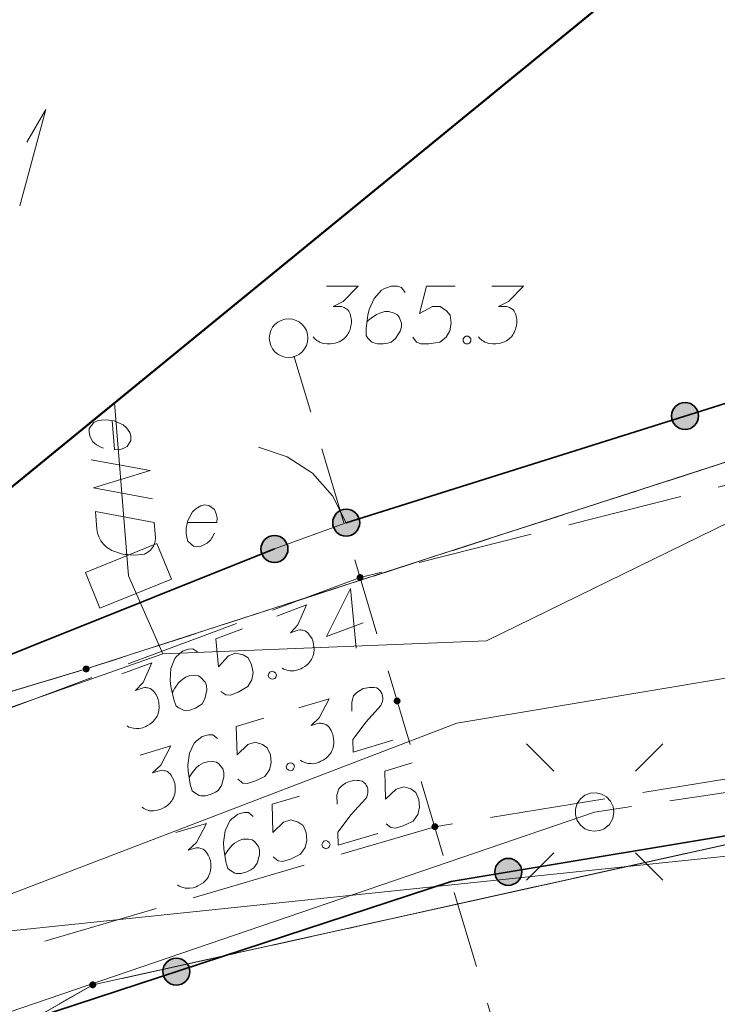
# Model space of a CAD drawing. Header units: metres. Extents: x 5555129 to 5556676, y 5635595 to 5636517.
# Tile 124 of 255: x 5555436 to 5555445, y 5636462 to 5636475. Entities that reach past the tile are written whole.
import ezdxf

# ---------------------------------------------------------------- set-up
doc = ezdxf.new("R2010")
doc.units = ezdxf.units.M
doc.header["$MEASUREMENT"] = 0
for name, pattern in [('05-linia 2.5 1', [1.75, 1.25, -0.5]), ('L_0_04', [1.5, 1, -0.5]), ('L_0_06', [2, 1.5, -0.5]), ('PRZER1-1', [2, 1, -1]), ('PRZER3-1', [4, 3, -1])]:
    doc.linetypes.add(name, pattern=pattern)
for name, color, linetype, lineweight in [('#digitalizacja', 7, 'Continuous', 18), ('#przekroje', 7, 'L_0_04', 18), ('#skartowane', 7, 'Continuous', 18), ('#ZUDP', 7, 'Continuous', 18)]:
    doc.layers.add(name, color=color, linetype=linetype, lineweight=lineweight)
for name, color, linetype, lineweight, true_color in [('GEPPGD', 7, 'Continuous', 18, 0x008000), ('GESBZO', 7, 'Continuous', 50, 0x0a0909), ('GESBZO_O', 7, 'Continuous', 50, 0x0a0909), ('GESDZI', 7, 'Continuous', 18, 0x0a0909), ('GESKKL', 7, 'PRZER3-1', 18, 0x008000), ('GESUZY', 7, 'PRZER1-1', 18, 0x008000), ('GULENN', 1, 'Continuous', 18, 0xff0000), ('GUPISL', 7, 'Continuous', 18, 0x0a0909)]:
    doc.layers.add(name, color=color, linetype=linetype, lineweight=lineweight, true_color=true_color)

# ---------------------------------------------------------------- blocks, each defined once
blk = doc.blocks.new('EPPGN')
blk.add_hatch(color=0).paths.add_polyline_path([(0, -0.09), (-0.027812, -0.085595), (-0.052901, -0.072812), (-0.072812, -0.052901), (-0.085595, -0.027812), (-0.09, 0), (-0.085595, 0.027812), (-0.072812, 0.052901), (-0.052901, 0.072812), (-0.027812, 0.085595), (0, 0.09), (0.027812, 0.085595), (0.052901, 0.072812), (0.072812, 0.052901), (0.085595, 0.027812), (0.09, 0), (0.085595, -0.027812), (0.072812, -0.052901), (0.052901, -0.072812), (0.027812, -0.085595)])
blk = doc.blocks.new('SUSM01_01_1')
at = {"color": 0, "flags": 128}
for points in [[(-0.353553, 0.353553), (-0.212132, 0.212132)], [(0.353553, 0.353553), (0.212132, 0.212132)], [(-0.353553, -0.353553), (-0.212132, -0.212132)], [(0.353553, -0.353553), (0.212132, -0.212132)]]:
    blk.add_lwpolyline(points, dxfattribs=at)
blk.add_lwpolyline([(0.1, 0), (0.093969, -0.034202), (0.076604, -0.064279), (0.05, -0.086603), (0.025882, -0.096593), (0, -0.1), (-0.025882, -0.096593), (-0.05, -0.086603), (-0.073305, -0.068017), (-0.090097, -0.043388), (-0.098883, -0.014904), (-0.098883, 0.014904), (-0.090097, 0.043388), (-0.073305, 0.068017), (-0.05, 0.086603), (-0.022252, 0.097493), (0.007473, 0.09972), (0.036534, 0.093087), (0.062349, 0.078183), (0.082624, 0.056332), (0.095557, 0.029476), (0.1, 0)], close=True, dxfattribs=at)
blk = doc.blocks.new('SLU')
at = {"color": 0, "linetype": 'Continuous', "lineweight": 18}
blk.add_wipeout([(0, -0.5), (0.25, -0.433), (0.433, -0.25), (0.5, 0), (0.433, 0.25), (0.25, 0.433), (0, 0.5), (-0.25, 0.433), (-0.433, 0.25), (-0.5, 0), (-0.433, -0.25), (-0.25, -0.433)], dxfattribs=at)
blk.add_circle((0, 0), 0.5, dxfattribs=at)
blk = doc.blocks.new('SZAFA1_2')
at = {"color": 0, "flags": 128}
blk.add_lwpolyline([(-1, -0.5), (-1, 0.5), (1, 0.5), (1, -0.5), (-1, -0.5)], close=True, dxfattribs=at)
blk = doc.blocks.new('*U119')
at = {"layer": 'GESBZO_O', "color": 7, "linetype": 'ByBlock', "lineweight": 18}
for q in [(5555436.241, 5636472.557), (5555436.33, 5636473.384)]:
    blk.add_line((5555436.576, 5636473.807), q, dxfattribs=at)

msp = doc.modelspace()

# ---------------------------------------------------------------- hatches: boundary and pattern name
at = {"layer": '#skartowane', "linetype": 'Continuous', "lineweight": 18}
h = msp.add_hatch(color=7, dxfattribs=at)
edge = h.paths.add_edge_path()
edge.add_arc((5555439.72, 5636470.84), 0.045, 0, 360)
at = {"layer": '#skartowane', "linetype": 'Continuous', "lineweight": 35}
h = msp.add_hatch(color=7, dxfattribs=at)
edge = h.paths.add_edge_path()
edge.add_arc((5555444.863, 5636469.834), 0.175, 0, 360)
h = msp.add_hatch(color=7, dxfattribs=at)
edge = h.paths.add_edge_path()
edge.add_arc((5555440.47, 5636468.45), 0.175, 0, 360)
h = msp.add_hatch(color=7, dxfattribs=at)
edge = h.paths.add_edge_path()
edge.add_arc((5555439.54, 5636468.11), 0.175, 0, 360)
at = {"layer": '#skartowane', "linetype": 'Continuous', "lineweight": 18}
h = msp.add_hatch(color=7, dxfattribs=at)
edge = h.paths.add_edge_path()
edge.add_arc((5555440.65, 5636467.74), 0.045, 0, 360)
h = msp.add_hatch(color=7, dxfattribs=at)
edge = h.paths.add_edge_path()
edge.add_arc((5555441.13, 5636466.14), 0.045, 0, 360)
h = msp.add_hatch(color=7, dxfattribs=at)
edge = h.paths.add_edge_path()
edge.add_arc((5555441.62, 5636464.51), 0.045, 0, 360)
at = {"layer": '#skartowane', "linetype": 'Continuous', "lineweight": 35}
h = msp.add_hatch(color=7, dxfattribs=at)
edge = h.paths.add_edge_path()
edge.add_arc((5555442.571, 5636463.924), 0.175, 0, 360)
h = msp.add_hatch(color=7, dxfattribs=at)
edge = h.paths.add_edge_path()
edge.add_arc((5555438.267, 5636462.632), 0.175, 0, 360)

# ---------------------------------------------------------------- linework, layer by layer
at = {"layer": '#digitalizacja', "color": 36, "linetype": 'Continuous', "lineweight": 18, "true_color": 0x803300}
msp.add_line((5555429.4, 5636462.46), (5555466.999, 5636466.383), dxfattribs=at)
at = {"layer": '#digitalizacja', "color": 1, "linetype": 'Continuous', "lineweight": 18, "flags": 128}
for points in [[(5555438.092, 5636466.752), (5555437.646, 5636467.761), (5555437.467, 5636470.004)], [(5555437.438, 5636469.774), (5555437.468, 5636469.397), (5555437.527, 5636469.396), (5555437.579, 5636469.412), (5555437.63, 5636469.44), (5555437.678, 5636469.514), (5555437.679, 5636469.574), (5555437.663, 5636469.62), (5555437.623, 5636469.682), (5555437.578, 5636469.72), (5555437.511, 5636469.75), (5555437.462, 5636469.77), (5555437.36, 5636469.785), (5555437.295, 5636469.78), (5555437.243, 5636469.77), (5555437.197, 5636469.749), (5555437.138, 5636469.673), (5555437.136, 5636469.625), (5555437.145, 5636469.579), (5555437.146, 5636469.573), (5555437.187, 5636469.499), (5555437.232, 5636469.461), (5555437.263, 5636469.446), (5555437.269, 5636469.44), (5555437.324, 5636469.415)], [(5555437.164, 5636469.266), (5555437.928, 5636469.126), (5555437.193, 5636468.901), (5555437.957, 5636468.761)], [(5555437.981, 5636468.455), (5555437.997, 5636468.254), (5555437.995, 5636468.213), (5555437.99, 5636468.195), (5555437.981, 5636468.164), (5555437.97, 5636468.146), (5555437.96, 5636468.127), (5555437.933, 5636468.095), (5555437.911, 5636468.076), (5555437.854, 5636468.042), (5555437.725, 5636468.031), (5555437.665, 5636468.033), (5555437.636, 5636468.036), (5555437.606, 5636468.04), (5555437.576, 5636468.043), (5555437.545, 5636468.053), (5555437.509, 5636468.062), (5555437.454, 5636468.081), (5555437.43, 5636468.091), (5555437.361, 5636468.133), (5555437.323, 5636468.171), (5555437.289, 5636468.216), (5555437.262, 5636468.267), (5555437.246, 5636468.313), (5555437.236, 5636468.366), (5555437.218, 5636468.595), (5555437.981, 5636468.455)]]:
    msp.add_lwpolyline(points, dxfattribs=at)
at = {"layer": '#digitalizacja', "color": 7, "linetype": 'Continuous', "lineweight": 18, "flags": 128}
msp.add_lwpolyline([(5555438.414, 5636468.455), (5555438.792, 5636468.455), (5555438.797, 5636468.514), (5555438.786, 5636468.567), (5555438.762, 5636468.621), (5555438.691, 5636468.674), (5555438.632, 5636468.68), (5555438.585, 5636468.668), (5555438.52, 5636468.632), (5555438.478, 5636468.591), (5555438.443, 5636468.526), (5555438.419, 5636468.479), (5555438.396, 5636468.378), (5555438.396, 5636468.313), (5555438.402, 5636468.26), (5555438.419, 5636468.213), (5555438.49, 5636468.148), (5555438.538, 5636468.142), (5555438.585, 5636468.148), (5555438.591, 5636468.148), (5555438.667, 5636468.184), (5555438.709, 5636468.225), (5555438.727, 5636468.254), (5555438.732, 5636468.26), (5555438.762, 5636468.313)], dxfattribs=at)
at = {"layer": '#digitalizacja', "color": 5, "linetype": 'Continuous', "lineweight": 18, "flags": 128}
msp.add_lwpolyline([(5555451.99, 5636467.54), (5555441.906, 5636465.852), (5555428.432, 5636460.691), (5555416.795, 5636454.239), (5555413.272, 5636451.619), (5555410.494, 5636449.408), (5555407.558, 5636446.707)], dxfattribs=at)
at = {"layer": '#przekroje', "color": 7, "lineweight": 18, "flags": 128}
msp.add_lwpolyline([(5555439.723, 5636470.843), (5555443.156, 5636459.362)], dxfattribs=at)
at = {"layer": '#przekroje', "color": 7}
msp.add_point((5555439.723, 5636470.843), dxfattribs=at)
at = {"layer": '#skartowane', "color": 7, "linetype": 'Continuous', "lineweight": 18}
msp.add_line((5555439.54, 5636468.11), (5555440.47, 5636468.45), dxfattribs=at)
at = {"layer": '#skartowane', "color": 7, "linetype": 'L_0_06', "lineweight": 18, "flags": 128}
msp.add_lwpolyline([(5555466.73, 5636461.06), (5555459.42, 5636465.04), (5555457.02, 5636465.41), (5555452.63, 5636465.61), (5555446.85, 5636465.37), (5555441.62, 5636464.51), (5555435.7, 5636462.77), (5555429.61, 5636460.27), (5555423.1, 5636457.3), (5555417.2, 5636453.95), (5555413.63, 5636451.67), (5555409.04, 5636447.68), (5555404.73, 5636443.33), (5555401.32, 5636439.67), (5555382.13, 5636416.99), (5555377.75, 5636411.8), (5555368.65, 5636401.73), (5555358.12, 5636389.68), (5555351.83, 5636382.05), (5555348.89, 5636378.21), (5555346.63, 5636374.93), (5555343.77, 5636370.29), (5555340.53, 5636363.52), (5555337.7, 5636355.88), (5555335.13, 5636347.53), (5555332.44, 5636339.45), (5555328.49, 5636328.74), (5555326.7, 5636324.3), (5555322.46, 5636312.61), (5555317.05, 5636297.8), (5555313.91, 5636289.91), (5555311.07, 5636291.5), (5555314.46, 5636298.64), (5555320.4, 5636315), (5555321.1, 5636318.34), (5555320.31, 5636318.97), (5555318.92, 5636319.26), (5555318.24, 5636323.4), (5555317.55, 5636325.21), (5555315.06, 5636326.83), (5555316.44, 5636329.16), (5555319.62, 5636328.9), (5555323.95, 5636328.36), (5555325.47, 5636329.83), (5555326.77, 5636332.37), (5555329.72, 5636340.51), (5555332.43, 5636348.61), (5555334.87, 5636356.71), (5555337.79, 5636364.47), (5555340.99, 5636371.16), (5555344.19, 5636376.65), (5555346.4, 5636379.74), (5555349.41, 5636383.74), (5555355.85, 5636391.61), (5555363.7, 5636400.4), (5555366.42, 5636403.59), (5555375.75, 5636414.19), (5555378.31, 5636418.36), (5555373.52, 5636420.79), (5555376.43, 5636424.38), (5555377.28, 5636425.23), (5555380.03, 5636423.16), (5555380.65, 5636423.75), (5555382.52, 5636422.14), (5555399.27, 5636441.57), (5555402.64, 5636445.3), (5555406.76, 5636449.37), (5555411.7, 5636453.77), (5555415.38, 5636456.22), (5555420.94, 5636459.52), (5555420.73, 5636460.05), (5555422.54, 5636460.95), (5555422.89, 5636460.42), (5555428.37, 5636462.98), (5555434.53, 5636465.46), (5555440.65, 5636467.74), (5555449.09, 5636469.87), (5555449.84, 5636470.61), (5555452.54, 5636472.11), (5555453.14, 5636471.36), (5555454.76, 5636472.78), (5555456.32, 5636474.81), (5555457.67, 5636477.44), (5555459.8, 5636481.39), (5555462.71, 5636485.66), (5555464.78, 5636483.78), (5555461.58, 5636479.17), (5555460.92, 5636476.08), (5555461.24, 5636473.64), (5555465.24, 5636467.56), (5555467.69, 5636464.02), (5555466.73, 5636461.06)], close=True, dxfattribs=at)
at = {"layer": '#skartowane', "color": 7, "linetype": 'Continuous', "lineweight": 18, "flags": 128}
for points in [[(5555440.213, 5636471.517), (5555440.627, 5636471.517), (5555440.432, 5636471.316), (5555440.302, 5636471.251), (5555440.408, 5636471.251), (5555440.432, 5636471.245), (5555440.444, 5636471.239), (5555440.455, 5636471.233), (5555440.467, 5636471.227), (5555440.491, 5636471.21), (5555440.503, 5636471.192), (5555440.514, 5636471.174), (5555440.52, 5636471.156), (5555440.532, 5636471.115), (5555440.538, 5636471.08), (5555440.538, 5636471.062), (5555440.538, 5636471.038), (5555440.532, 5636471.003), (5555440.526, 5636470.979), (5555440.52, 5636470.956), (5555440.514, 5636470.938), (5555440.509, 5636470.926), (5555440.503, 5636470.914), (5555440.497, 5636470.902), (5555440.485, 5636470.885), (5555440.467, 5636470.861), (5555440.45, 5636470.843), (5555440.438, 5636470.832), (5555440.42, 5636470.82), (5555440.402, 5636470.808), (5555440.379, 5636470.796), (5555440.367, 5636470.79), (5555440.326, 5636470.778), (5555440.29, 5636470.773), (5555440.266, 5636470.767), (5555440.225, 5636470.767), (5555440.178, 5636470.773), (5555440.16, 5636470.778), (5555440.143, 5636470.784), (5555440.125, 5636470.79), (5555440.107, 5636470.802), (5555440.089, 5636470.814), (5555440.06, 5636470.837), (5555440.042, 5636470.861)], [(5555441.235, 5636471.434), (5555441.188, 5636471.499), (5555441.135, 5636471.517), (5555441.052, 5636471.517), (5555440.993, 5636471.493), (5555440.957, 5636471.481), (5555440.928, 5636471.463), (5555440.833, 5636471.357), (5555440.768, 5636471.215), (5555440.751, 5636471.139), (5555440.727, 5636470.967), (5555440.727, 5636470.879), (5555440.751, 5636470.843), (5555440.798, 5636470.796), (5555440.816, 5636470.784), (5555440.875, 5636470.767), (5555440.951, 5636470.767), (5555441.011, 5636470.778), (5555441.052, 5636470.79), (5555441.111, 5636470.837), (5555441.17, 5636470.932), (5555441.188, 5636470.991), (5555441.188, 5636471.038), (5555441.158, 5636471.115), (5555441.135, 5636471.145), (5555441.093, 5636471.168), (5555441.022, 5636471.186), (5555440.969, 5636471.186), (5555440.904, 5636471.168), (5555440.863, 5636471.15), (5555440.792, 5636471.103), (5555440.757, 5636471.074), (5555440.739, 5636471.056)], [(5555441.884, 5636471.517), (5555441.512, 5636471.517), (5555441.418, 5636471.162), (5555441.589, 5636471.251), (5555441.69, 5636471.251), (5555441.772, 5636471.198), (5555441.819, 5636471.139), (5555441.831, 5636471.038), (5555441.814, 5636470.938), (5555441.766, 5636470.855), (5555441.684, 5636470.79), (5555441.542, 5636470.767), (5555441.436, 5636470.767), (5555441.383, 5636470.79), (5555441.335, 5636470.855)], [(5555442.357, 5636471.517), (5555442.77, 5636471.517), (5555442.575, 5636471.316), (5555442.445, 5636471.251), (5555442.552, 5636471.251), (5555442.575, 5636471.245), (5555442.587, 5636471.239), (5555442.599, 5636471.233), (5555442.611, 5636471.227), (5555442.634, 5636471.21), (5555442.646, 5636471.192), (5555442.658, 5636471.174), (5555442.664, 5636471.156), (5555442.676, 5636471.115), (5555442.682, 5636471.08), (5555442.682, 5636471.062), (5555442.682, 5636471.038), (5555442.676, 5636471.003), (5555442.67, 5636470.979), (5555442.664, 5636470.956), (5555442.658, 5636470.938), (5555442.652, 5636470.926), (5555442.646, 5636470.914), (5555442.64, 5636470.902), (5555442.629, 5636470.885), (5555442.611, 5636470.861), (5555442.593, 5636470.843), (5555442.581, 5636470.832), (5555442.564, 5636470.82), (5555442.546, 5636470.808), (5555442.522, 5636470.796), (5555442.51, 5636470.79), (5555442.469, 5636470.778), (5555442.434, 5636470.773), (5555442.41, 5636470.767), (5555442.369, 5636470.767), (5555442.321, 5636470.773), (5555442.304, 5636470.778), (5555442.286, 5636470.784), (5555442.268, 5636470.79), (5555442.251, 5636470.802), (5555442.233, 5636470.814), (5555442.203, 5636470.837), (5555442.186, 5636470.861)], [(5555442.02, 5636470.867), (5555442.05, 5636470.867), (5555442.068, 5636470.855), (5555442.085, 5636470.832), (5555442.085, 5636470.802), (5555442.068, 5636470.778), (5555442.05, 5636470.767), (5555442.02, 5636470.767), (5555442.003, 5636470.778), (5555441.985, 5636470.802), (5555441.985, 5636470.832), (5555442.003, 5636470.855), (5555442.02, 5636470.867)], [(5555440.692, 5636467.154), (5555440.216, 5636466.977), (5555440.527, 5636467.597), (5555440.601, 5636466.824)], [(5555439.57, 5636467.24), (5555439.957, 5636467.385), (5555439.845, 5636467.128), (5555439.746, 5636467.022), (5555439.845, 5636467.059), (5555439.869, 5636467.062), (5555439.883, 5636467.06), (5555439.896, 5636467.059), (5555439.909, 5636467.058), (5555439.937, 5636467.049), (5555439.954, 5636467.037), (5555439.972, 5636467.024), (5555439.983, 5636467.01), (5555440.009, 5636466.975), (5555440.027, 5636466.944), (5555440.033, 5636466.927), (5555440.041, 5636466.905), (5555440.048, 5636466.87), (5555440.051, 5636466.846), (5555440.054, 5636466.822), (5555440.054, 5636466.803), (5555440.053, 5636466.79), (5555440.051, 5636466.777), (5555440.05, 5636466.764), (5555440.045, 5636466.743), (5555440.037, 5636466.715), (5555440.026, 5636466.692), (5555440.019, 5636466.677), (5555440.007, 5636466.659), (5555439.994, 5636466.642), (5555439.976, 5636466.623), (5555439.967, 5636466.613), (5555439.933, 5636466.588), (5555439.902, 5636466.57), (5555439.882, 5636466.556), (5555439.843, 5636466.542), (5555439.796, 5636466.531), (5555439.778, 5636466.53), (5555439.759, 5636466.529), (5555439.74, 5636466.529), (5555439.72, 5636466.533), (5555439.699, 5636466.538), (5555439.663, 5636466.55), (5555439.638, 5636466.566)], [(5555439.127, 5636467.075), (5555438.779, 5636466.945), (5555438.814, 5636466.58), (5555438.943, 5636466.723), (5555439.037, 5636466.758), (5555439.133, 5636466.737), (5555439.198, 5636466.698), (5555439.244, 5636466.608), (5555439.263, 5636466.508), (5555439.247, 5636466.414), (5555439.193, 5636466.325), (5555439.068, 5636466.253), (5555438.969, 5636466.216), (5555438.91, 5636466.219), (5555438.843, 5636466.264)], [(5555438.547, 5636466.771), (5555438.48, 5636466.815), (5555438.425, 5636466.813), (5555438.347, 5636466.785), (5555438.3, 5636466.742), (5555438.271, 5636466.718), (5555438.249, 5636466.691), (5555438.198, 5636466.559), (5555438.187, 5636466.403), (5555438.197, 5636466.325), (5555438.234, 5636466.157), (5555438.265, 5636466.074), (5555438.3, 5636466.049), (5555438.361, 5636466.021), (5555438.381, 5636466.016), (5555438.443, 5636466.02), (5555438.515, 5636466.047), (5555438.566, 5636466.078), (5555438.601, 5636466.104), (5555438.639, 5636466.169), (5555438.662, 5636466.278), (5555438.658, 5636466.339), (5555438.641, 5636466.384), (5555438.587, 5636466.445), (5555438.554, 5636466.465), (5555438.507, 5636466.473), (5555438.435, 5636466.464), (5555438.385, 5636466.446), (5555438.33, 5636466.407), (5555438.298, 5636466.376), (5555438.248, 5636466.307), (5555438.225, 5636466.266), (5555438.215, 5636466.244)], [(5555437.561, 5636466.492), (5555437.949, 5636466.636), (5555437.836, 5636466.38), (5555437.737, 5636466.274), (5555437.837, 5636466.311), (5555437.861, 5636466.314), (5555437.874, 5636466.312), (5555437.887, 5636466.311), (5555437.9, 5636466.309), (5555437.929, 5636466.301), (5555437.946, 5636466.288), (5555437.963, 5636466.276), (5555437.975, 5636466.261), (5555438, 5636466.227), (5555438.018, 5636466.196), (5555438.024, 5636466.179), (5555438.033, 5636466.157), (5555438.039, 5636466.122), (5555438.042, 5636466.098), (5555438.045, 5636466.073), (5555438.045, 5636466.055), (5555438.044, 5636466.042), (5555438.043, 5636466.028), (5555438.041, 5636466.015), (5555438.036, 5636465.995), (5555438.028, 5636465.966), (5555438.018, 5636465.944), (5555438.011, 5636465.928), (5555437.998, 5636465.911), (5555437.986, 5636465.894), (5555437.968, 5636465.875), (5555437.959, 5636465.865), (5555437.924, 5636465.839), (5555437.893, 5636465.821), (5555437.873, 5636465.808), (5555437.834, 5636465.793), (5555437.788, 5636465.782), (5555437.769, 5636465.782), (5555437.75, 5636465.781), (5555437.732, 5636465.78), (5555437.711, 5636465.785), (5555437.69, 5636465.79), (5555437.654, 5636465.802), (5555437.63, 5636465.818)], [(5555439.481, 5636466.514), (5555439.509, 5636466.524), (5555439.53, 5636466.519), (5555439.555, 5636466.503), (5555439.565, 5636466.476), (5555439.556, 5636466.447), (5555439.544, 5636466.43), (5555439.516, 5636466.42), (5555439.496, 5636466.425), (5555439.471, 5636466.441), (5555439.46, 5636466.468), (5555439.469, 5636466.497), (5555439.481, 5636466.514)], [(5555440.545, 5636466.008), (5555440.541, 5636466.124), (5555440.566, 5636466.206), (5555440.608, 5636466.249), (5555440.654, 5636466.281), (5555440.692, 5636466.299), (5555440.721, 5636466.307), (5555440.773, 5636466.316), (5555440.811, 5636466.315), (5555440.829, 5636466.315), (5555440.868, 5636466.308), (5555440.892, 5636466.29), (5555440.91, 5636466.271), (5555440.921, 5636466.256), (5555440.933, 5636466.235), (5555440.942, 5636466.206), (5555440.944, 5636466.176), (5555440.944, 5636466.158), (5555440.939, 5636466.132), (5555440.929, 5636466.104), (5555440.917, 5636466.082), (5555440.727, 5636465.871), (5555440.555, 5636465.642), (5555440.561, 5636465.477), (5555441.076, 5636465.63)], [(5555439.855, 5636466.05), (5555440.251, 5636466.167), (5555440.121, 5636465.919), (5555440.015, 5636465.82), (5555440.117, 5636465.85), (5555440.141, 5636465.851), (5555440.154, 5636465.849), (5555440.167, 5636465.847), (5555440.18, 5636465.845), (5555440.208, 5636465.834), (5555440.224, 5636465.821), (5555440.241, 5636465.807), (5555440.252, 5636465.792), (5555440.275, 5636465.756), (5555440.29, 5636465.723), (5555440.295, 5636465.706), (5555440.302, 5636465.684), (5555440.307, 5636465.648), (5555440.308, 5636465.624), (5555440.309, 5636465.599), (5555440.308, 5636465.581), (5555440.306, 5636465.568), (5555440.304, 5636465.555), (5555440.301, 5636465.542), (5555440.295, 5636465.521), (5555440.285, 5636465.494), (5555440.273, 5636465.472), (5555440.265, 5636465.457), (5555440.251, 5636465.441), (5555440.238, 5636465.424), (5555440.218, 5636465.406), (5555440.209, 5636465.397), (5555440.172, 5636465.374), (5555440.14, 5636465.358), (5555440.119, 5636465.346), (5555440.08, 5636465.334), (5555440.033, 5636465.326), (5555440.014, 5636465.327), (5555439.995, 5636465.328), (5555439.977, 5636465.328), (5555439.956, 5636465.334), (5555439.936, 5636465.341), (5555439.901, 5636465.355), (5555439.877, 5636465.372)], [(5555439.402, 5636465.915), (5555439.045, 5636465.809), (5555439.056, 5636465.442), (5555439.194, 5636465.576), (5555439.291, 5636465.605), (5555439.385, 5636465.577), (5555439.447, 5636465.534), (5555439.487, 5636465.441), (5555439.499, 5636465.34), (5555439.477, 5636465.247), (5555439.416, 5636465.162), (5555439.287, 5636465.098), (5555439.185, 5636465.068), (5555439.128, 5636465.076), (5555439.064, 5636465.125)], [(5555438.803, 5636465.651), (5555438.739, 5636465.699), (5555438.683, 5636465.701), (5555438.604, 5636465.678), (5555438.554, 5636465.638), (5555438.523, 5636465.617), (5555438.5, 5636465.591), (5555438.44, 5636465.463), (5555438.418, 5636465.308), (5555438.423, 5636465.23), (5555438.449, 5636465.059), (5555438.474, 5636464.974), (5555438.507, 5636464.947), (5555438.566, 5636464.915), (5555438.586, 5636464.909), (5555438.648, 5636464.908), (5555438.721, 5636464.93), (5555438.774, 5636464.958), (5555438.811, 5636464.981), (5555438.854, 5636465.044), (5555438.883, 5636465.151), (5555438.884, 5636465.213), (5555438.87, 5636465.258), (5555438.82, 5636465.323), (5555438.789, 5636465.345), (5555438.743, 5636465.356), (5555438.67, 5636465.352), (5555438.619, 5636465.337), (5555438.561, 5636465.302), (5555438.527, 5636465.273), (5555438.472, 5636465.208), (5555438.447, 5636465.169), (5555438.435, 5636465.147)], [(5555437.8, 5636465.439), (5555438.196, 5636465.557), (5555438.067, 5636465.309), (5555437.961, 5636465.209), (5555438.062, 5636465.24), (5555438.087, 5636465.241), (5555438.1, 5636465.238), (5555438.113, 5636465.236), (5555438.126, 5636465.234), (5555438.153, 5636465.224), (5555438.17, 5636465.21), (5555438.186, 5636465.196), (5555438.197, 5636465.181), (5555438.22, 5636465.145), (5555438.236, 5636465.112), (5555438.241, 5636465.095), (5555438.247, 5636465.073), (5555438.252, 5636465.037), (5555438.253, 5636465.013), (5555438.254, 5636464.989), (5555438.253, 5636464.97), (5555438.251, 5636464.957), (5555438.249, 5636464.944), (5555438.247, 5636464.931), (5555438.24, 5636464.911), (5555438.23, 5636464.883), (5555438.218, 5636464.861), (5555438.21, 5636464.846), (5555438.197, 5636464.83), (5555438.183, 5636464.813), (5555438.164, 5636464.795), (5555438.154, 5636464.786), (5555438.118, 5636464.763), (5555438.085, 5636464.747), (5555438.065, 5636464.735), (5555438.025, 5636464.723), (5555437.978, 5636464.716), (5555437.959, 5636464.716), (5555437.941, 5636464.717), (5555437.922, 5636464.717), (5555437.902, 5636464.724), (5555437.881, 5636464.73), (5555437.846, 5636464.744), (5555437.823, 5636464.762)], [(5555439.717, 5636465.331), (5555439.745, 5636465.339), (5555439.766, 5636465.333), (5555439.789, 5636465.316), (5555439.798, 5636465.287), (5555439.788, 5636465.26), (5555439.774, 5636465.243), (5555439.746, 5636465.235), (5555439.725, 5636465.241), (5555439.702, 5636465.259), (5555439.693, 5636465.287), (5555439.703, 5636465.315), (5555439.717, 5636465.331)], [(5555441.327, 5636465.336), (5555440.97, 5636465.231), (5555440.98, 5636464.865), (5555441.119, 5636464.998), (5555441.215, 5636465.026), (5555441.309, 5636464.999), (5555441.371, 5636464.955), (5555441.411, 5636464.862), (5555441.422, 5636464.761), (5555441.4, 5636464.668), (5555441.339, 5636464.583), (5555441.21, 5636464.52), (5555441.108, 5636464.49), (5555441.05, 5636464.498), (5555440.987, 5636464.547)], [(5555440.351, 5636464.803), (5555440.348, 5636464.919), (5555440.373, 5636465), (5555440.416, 5636465.044), (5555440.462, 5636465.076), (5555440.5, 5636465.093), (5555440.528, 5636465.101), (5555440.581, 5636465.111), (5555440.618, 5636465.109), (5555440.637, 5636465.109), (5555440.676, 5636465.102), (5555440.7, 5636465.084), (5555440.718, 5636465.065), (5555440.728, 5636465.049), (5555440.741, 5636465.028), (5555440.749, 5636465), (5555440.752, 5636464.97), (5555440.751, 5636464.951), (5555440.746, 5636464.925), (5555440.736, 5636464.898), (5555440.724, 5636464.876), (5555440.533, 5636464.666), (5555440.361, 5636464.437), (5555440.366, 5636464.272), (5555440.882, 5636464.423)], [(5555439.866, 5636464.907), (5555439.509, 5636464.802), (5555439.518, 5636464.435), (5555439.657, 5636464.568), (5555439.754, 5636464.597), (5555439.848, 5636464.569), (5555439.91, 5636464.526), (5555439.949, 5636464.433), (5555439.961, 5636464.331), (5555439.939, 5636464.239), (5555439.878, 5636464.153), (5555439.748, 5636464.09), (5555439.646, 5636464.06), (5555439.589, 5636464.068), (5555439.525, 5636464.117)], [(5555439.266, 5636464.644), (5555439.202, 5636464.693), (5555439.146, 5636464.695), (5555439.067, 5636464.672), (5555439.017, 5636464.632), (5555438.986, 5636464.611), (5555438.963, 5636464.586), (5555438.902, 5636464.457), (5555438.88, 5636464.303), (5555438.884, 5636464.224), (5555438.91, 5636464.053), (5555438.935, 5636463.968), (5555438.968, 5636463.941), (5555439.026, 5636463.909), (5555439.047, 5636463.903), (5555439.108, 5636463.902), (5555439.182, 5636463.924), (5555439.235, 5636463.952), (5555439.272, 5636463.975), (5555439.315, 5636464.037), (5555439.345, 5636464.144), (5555439.345, 5636464.206), (5555439.332, 5636464.251), (5555439.282, 5636464.316), (5555439.251, 5636464.338), (5555439.205, 5636464.349), (5555439.132, 5636464.346), (5555439.081, 5636464.331), (5555439.023, 5636464.296), (5555438.989, 5636464.267), (5555438.934, 5636464.202), (5555438.908, 5636464.164), (5555438.896, 5636464.142)], [(5555438.262, 5636464.435), (5555438.659, 5636464.552), (5555438.528, 5636464.304), (5555438.422, 5636464.205), (5555438.524, 5636464.235), (5555438.548, 5636464.236), (5555438.561, 5636464.234), (5555438.574, 5636464.232), (5555438.587, 5636464.229), (5555438.615, 5636464.219), (5555438.631, 5636464.205), (5555438.648, 5636464.192), (5555438.658, 5636464.176), (5555438.681, 5636464.14), (5555438.697, 5636464.108), (5555438.702, 5636464.091), (5555438.709, 5636464.068), (5555438.713, 5636464.032), (5555438.714, 5636464.008), (5555438.715, 5636463.984), (5555438.714, 5636463.965), (5555438.712, 5636463.952), (5555438.71, 5636463.939), (5555438.707, 5636463.926), (5555438.701, 5636463.906), (5555438.691, 5636463.878), (5555438.679, 5636463.856), (5555438.671, 5636463.841), (5555438.657, 5636463.825), (5555438.643, 5636463.809), (5555438.624, 5636463.791), (5555438.614, 5636463.782), (5555438.578, 5636463.759), (5555438.546, 5636463.743), (5555438.525, 5636463.731), (5555438.485, 5636463.719), (5555438.438, 5636463.711), (5555438.419, 5636463.712), (5555438.401, 5636463.713), (5555438.382, 5636463.713), (5555438.362, 5636463.72), (5555438.341, 5636463.726), (5555438.306, 5636463.74), (5555438.283, 5636463.758)], [(5555440.179, 5636464.322), (5555440.207, 5636464.33), (5555440.228, 5636464.324), (5555440.251, 5636464.306), (5555440.26, 5636464.278), (5555440.249, 5636464.25), (5555440.236, 5636464.234), (5555440.207, 5636464.225), (5555440.187, 5636464.232), (5555440.163, 5636464.249), (5555440.155, 5636464.278), (5555440.165, 5636464.305), (5555440.179, 5636464.322)]]:
    msp.add_lwpolyline(points, dxfattribs=at)
at = {"layer": '#skartowane', "color": 7, "linetype": 'Continuous', "lineweight": 35, "flags": 128}
for points in [[(5555449.84, 5636470.61), (5555448.44, 5636470.96), (5555440.47, 5636468.45)], [(5555439.54, 5636468.11), (5555430.02, 5636464.3), (5555427.98, 5636467.84), (5555427.02, 5636467.36)], [(5555450.89, 5636464.86), (5555446.27, 5636464.54), (5555441.83, 5636463.8), (5555436.43, 5636462.03)]]:
    msp.add_lwpolyline(points, dxfattribs=at)
at = {"layer": '#skartowane', "color": 7, "flags": 128}
msp.add_lwpolyline([(5555439.333, 5636469.428), (5555439.705, 5636469.306), (5555440.033, 5636469.092), (5555440.294, 5636468.8), (5555440.47, 5636468.45)], dxfattribs=at)
at = {"layer": '#skartowane', "color": 7, "linetype": 'Continuous', "lineweight": 35}
for centre in [(5555444.863, 5636469.834), (5555440.47, 5636468.45), (5555439.54, 5636468.11), (5555442.571, 5636463.924), (5555438.267, 5636462.632)]:
    msp.add_circle(centre, 0.175, dxfattribs=at)
at = {"layer": '#ZUDP', "color": 1, "linetype": '05-linia 2.5 1', "lineweight": 18, "flags": 128}
msp.add_lwpolyline([(5555461.215, 5636463.509), (5555457.358, 5636465.066), (5555451.859, 5636465.926), (5555443.69, 5636464.7)], dxfattribs=at)
at = {"layer": 'GESBZO', "color": 7, "linetype": 'Continuous', "lineweight": 50, "flags": 128}
msp.add_lwpolyline([(5555439.914, 5636483.747), (5555445.933, 5636476.924), (5555433.542, 5636466.796), (5555429.473, 5636471.758), (5555436.937, 5636477.895), (5555435.269, 5636480.009), (5555439.914, 5636483.747)], close=True, dxfattribs=at)
at = {"layer": 'GESDZI', "color": 96, "linetype": 'Continuous', "lineweight": 18, "flags": 128}
for points in [[(5555479.81, 5636505.97), (5555481.51, 5636503.97), (5555468.309, 5636490.731), (5555460.185, 5636481.554), (5555455.942, 5636474.595), (5555453.72, 5636472.454), (5555448.915, 5636470.374), (5555437.099, 5636466.554), (5555423.54, 5636462.48), (5555432.84, 5636481.77), (5555458.43, 5636492.63), (5555479.81, 5636505.97)], [(5555404.073, 5636395.02), (5555398.748, 5636398.735), (5555383.39, 5636416.92), (5555389.734, 5636423.873), (5555402.789, 5636438.708), (5555413.799, 5636449.56), (5555420.669, 5636454.714), (5555430.383, 5636458.569), (5555437.185, 5636462.46), (5555446.84, 5636464.597), (5555451.868, 5636465.418), (5555457.224, 5636464.58), (5555467.116, 5636460.589), (5555464.207, 5636454.062), (5555454.524, 5636438.193), (5555447.06, 5636429.289), (5555430.735, 5636417.459), (5555423.635, 5636411.745), (5555415.606, 5636406.363), (5555409.758, 5636401.08), (5555404.073, 5636395.02)]]:
    msp.add_lwpolyline(points, close=True, dxfattribs=at)
for points in [[(5555274.997, 5636234.98), (5555279.944, 5636236.523), (5555284.476, 5636241.337), (5555311.27, 5636293.99), (5555320.16, 5636317.28), (5555322.368, 5636323.208), (5555323.59, 5636326.49), (5555326.04, 5636333.05), (5555329.61, 5636344.98), (5555332.15, 5636353.64), (5555334.3, 5636361.82), (5555338.11, 5636369.71), (5555344.55, 5636379.2), (5555375.95, 5636415.45), (5555379.69, 5636419.03), (5555405.333, 5636448.297), (5555411.98, 5636454.27), (5555423.54, 5636462.48), (5555437.099, 5636466.554), (5555448.915, 5636470.374), (5555453.72, 5636472.454), (5555460.799, 5636470.534), (5555464.253, 5636468.493)], [(5555464.253, 5636468.493), (5555468.332, 5636465.003), (5555467.116, 5636460.589), (5555457.224, 5636464.58), (5555451.868, 5636465.418), (5555446.84, 5636464.597), (5555437.185, 5636462.46), (5555430.383, 5636458.569), (5555420.669, 5636454.714), (5555413.799, 5636449.56), (5555402.789, 5636438.708), (5555389.734, 5636423.873), (5555383.39, 5636416.92), (5555384.32, 5636411.24), (5555356.08, 5636382.6), (5555342.54, 5636360.36), (5555325.26, 5636314.3)]]:
    msp.add_lwpolyline(points, dxfattribs=at)
at = {"layer": 'GESKKL', "color": 96, "linetype": 'PRZER3-1', "lineweight": 18, "ltscale": 0.5, "true_color": 0x008000}
msp.add_lwpolyline([(5555447.06, 5636429.289), (5555454.524, 5636438.193), (5555464.207, 5636454.062), (5555467.116, 5636460.589), (5555457.224, 5636464.58), (5555451.868, 5636465.418), (5555446.84, 5636464.597), (5555437.185, 5636462.46), (5555430.383, 5636458.569), (5555420.669, 5636454.714), (5555413.799, 5636449.56), (5555402.789, 5636438.708), (5555389.734, 5636423.873), (5555383.39, 5636416.92), (5555398.748, 5636398.735), (5555404.073, 5636395.02), (5555409.758, 5636401.08), (5555415.606, 5636406.363), (5555423.635, 5636411.745), (5555430.735, 5636417.459), (5555447.06, 5636429.289)], close=True, dxfattribs=at)
at = {"layer": 'GESUZY', "color": 96, "linetype": 'PRZER1-1', "lineweight": 18, "ltscale": 0.5, "true_color": 0x008000}
for points in [[(5555460.185, 5636481.554), (5555468.309, 5636490.731), (5555481.51, 5636503.97), (5555479.81, 5636505.97), (5555458.43, 5636492.63), (5555432.84, 5636481.77), (5555423.54, 5636462.48), (5555437.099, 5636466.554), (5555448.915, 5636470.374), (5555453.72, 5636472.454), (5555455.942, 5636474.595), (5555460.185, 5636481.554)], [(5555447.06, 5636429.289), (5555454.524, 5636438.193), (5555464.207, 5636454.062), (5555467.116, 5636460.589), (5555457.224, 5636464.58), (5555451.868, 5636465.418), (5555446.84, 5636464.597), (5555437.185, 5636462.46), (5555430.383, 5636458.569), (5555420.669, 5636454.714), (5555413.799, 5636449.56), (5555402.789, 5636438.708), (5555389.734, 5636423.873), (5555383.39, 5636416.92), (5555398.748, 5636398.735), (5555404.073, 5636395.02), (5555409.758, 5636401.08), (5555415.606, 5636406.363), (5555423.635, 5636411.745), (5555430.735, 5636417.459), (5555447.06, 5636429.289)]]:
    msp.add_lwpolyline(points, close=True, dxfattribs=at)
msp.add_lwpolyline([(5555356.08, 5636382.6), (5555384.32, 5636411.24), (5555383.39, 5636416.92), (5555389.734, 5636423.873), (5555402.789, 5636438.708), (5555413.799, 5636449.56), (5555420.669, 5636454.714), (5555430.383, 5636458.569), (5555437.185, 5636462.46), (5555446.84, 5636464.597), (5555451.868, 5636465.418), (5555457.224, 5636464.58), (5555467.116, 5636460.589), (5555468.332, 5636465.003), (5555464.253, 5636468.493), (5555460.799, 5636470.534), (5555453.72, 5636472.454), (5555448.915, 5636470.374), (5555437.099, 5636466.554), (5555423.54, 5636462.48), (5555411.98, 5636454.27), (5555405.333, 5636448.297), (5555379.69, 5636419.03)], dxfattribs=at)
at = {"layer": 'GULENN', "color": 1, "linetype": 'Continuous', "lineweight": 18, "true_color": 0xff0000, "flags": 128}
msp.add_lwpolyline([(5555421.7, 5636455.92), (5555431.43, 5636460.51), (5555443.69, 5636464.7)], dxfattribs=at)

# ---------------------------------------------------------------- block references
at = {"layer": '#digitalizacja', "color": 7, "lineweight": 18, "xscale": 0.5, "yscale": 0.5, "zscale": 0.5, "rotation": 22.03573301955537}
msp.add_blockref('SZAFA1_2', (5555437.646, 5636467.761), dxfattribs=at)
at = {"layer": 'GEPPGD', "color": 96, "lineweight": 18, "true_color": 0x008000, "xscale": 0.5, "yscale": 0.5, "zscale": 0.5, "rotation": 90}
for p in [(5555437.099, 5636466.554), (5555437.185, 5636462.46)]:
    msp.add_blockref('EPPGN', p, dxfattribs=at)
at = {"layer": 'GESBZO_O', "color": 7, "linetype": 'Continuous', "lineweight": 18}
msp.add_blockref('*U119', (0, 0), dxfattribs=at)
at = {"layer": 'GUPISL', "color": 7, "lineweight": 18, "xscale": 2.499999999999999, "yscale": 2.499999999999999, "zscale": 2.499999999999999, "rotation": 359.9999974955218}
msp.add_blockref('SUSM01_01_1', (5555443.69, 5636464.7), dxfattribs=at)

# ---------------------------------------------------------------- next in the draw order: block references
at = {"layer": '#przekroje', "color": 7, "linetype": 'Continuous', "xscale": 0.5, "yscale": 0.5, "zscale": 0.5}
msp.add_blockref('SLU', (5555439.723, 5636470.843), dxfattribs=at)

# ---------------------------------------------------------------- next in the draw order: linework, layer by layer
at = {"layer": '#digitalizacja', "color": 1, "linetype": 'Continuous', "lineweight": 18, "flags": 128}
msp.add_lwpolyline([(5555456.683, 5636471.327), (5555448.598, 5636470.002), (5555442.289, 5636466.918), (5555438.092, 5636466.752), (5555427.655, 5636463.077)], dxfattribs=at)

doc.saveas('drawing.dxf')
